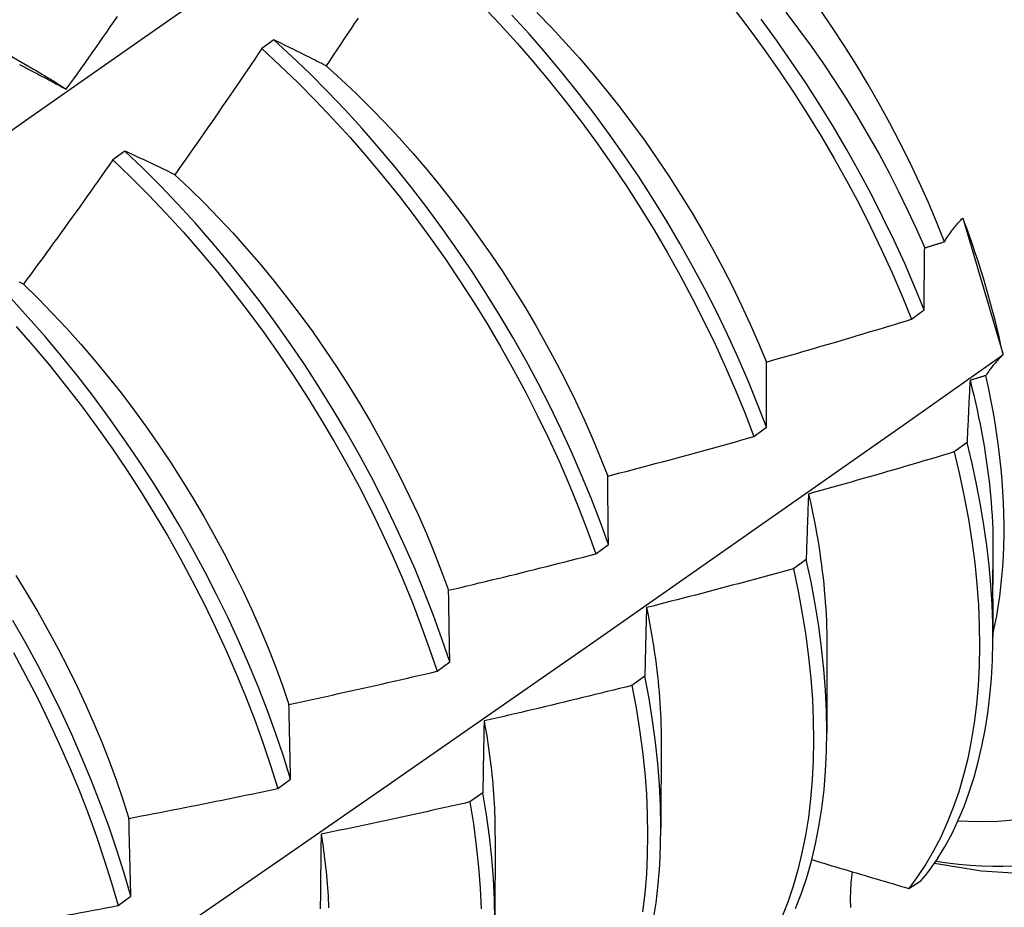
# Model space of a CAD drawing. Header units: inches. Extents: x 11 to 247, y 21 to 122.
# Tile 56 of 60: x 223.366 to 223.572, y 98.307 to 98.493. Entities that reach past the tile are written whole.
import ezdxf

# ---------------------------------------------------------------- set-up
doc = ezdxf.new("R2010")
doc.units = ezdxf.units.IN
doc.header["$MEASUREMENT"] = 0
doc.layers.add('Visible Edges(ANSI)', color=7, linetype='Continuous', lineweight=25)

msp = doc.modelspace()

# ---------------------------------------------------------------- linework, layer by layer
at = {"layer": 'Visible Edges(ANSI)'}
for p, q in [((223.35291, 98.49199), (223.36888, 98.48275)), ((223.41922, 98.48891), (223.41673, 98.48705)), ((223.38801, 98.46559), (223.38551, 98.46372)), ((223.56365, 98.45153), (223.56381, 98.45133)), ((223.56381, 98.45133), (223.57207, 98.42316)), ((223.55295, 98.43033), (223.55559, 98.4323)), ((223.57207, 98.42316), (223.57207, 98.42284)), ((223.5199, 98.40572), (223.52255, 98.40769)), ((223.56461, 98.40446), (223.56191, 98.4025)), ((223.48674, 98.38112), (223.48939, 98.38309)), ((223.57002, 98.38216), (223.57001, 98.37614)), ((223.53088, 98.37996), (223.52817, 98.378)), ((223.57001, 98.37165), (223.57, 98.3637)), ((223.53522, 98.36212), (223.5352, 98.34366)), ((223.45347, 98.35652), (223.45613, 98.35849)), ((223.49703, 98.3555), (223.49432, 98.35354)), ((223.50043, 98.34208), (223.5004, 98.32362)), ((223.42008, 98.33195), (223.42276, 98.33391)), ((223.46306, 98.33107), (223.46034, 98.32912)), ((223.46563, 98.32204), (223.4656, 98.30359)), ((223.55236, 98.311), (223.55492, 98.31256)), ((223.38659, 98.30739), (223.38927, 98.30935))]:
    msp.add_line(p, q, dxfattribs=at)
at = {"layer": 'Visible Edges(ANSI)', "flags": 128}
for points in [[(223.34527, 98.45659), (223.36835, 98.47282), (223.39142, 98.48899), (223.41448, 98.5051), (223.43754, 98.52116), (223.46059, 98.53715), (223.48364, 98.55308)], [(223.46301, 98.49602), (223.46666, 98.49217), (223.47024, 98.48822), (223.47376, 98.48418), (223.4772, 98.48004), (223.48057, 98.47581), (223.48387, 98.4715), (223.48708, 98.46712), (223.49021, 98.46266), (223.49325, 98.45814), (223.4962, 98.45356), (223.49905, 98.44892), (223.5018, 98.44424), (223.50445, 98.43951), (223.50699, 98.43474), (223.50943, 98.42995), (223.51176, 98.42513), (223.51397, 98.42029), (223.51606, 98.41544), (223.51804, 98.41058), (223.5199, 98.40572)], [(223.51557, 98.4956), (223.51886, 98.49128), (223.52207, 98.48689), (223.52519, 98.48243), (223.52823, 98.47791), (223.53117, 98.47332), (223.53401, 98.46868), (223.53676, 98.464), (223.5394, 98.45926), (223.54194, 98.4545), (223.54437, 98.4497), (223.54669, 98.44488), (223.54889, 98.44004), (223.55098, 98.43519), (223.55295, 98.43033)], [(223.55987, 98.44657), (223.55819, 98.45075), (223.55642, 98.45493), (223.55455, 98.45908), (223.55258, 98.46323), (223.55053, 98.46735), (223.54839, 98.47144), (223.54616, 98.47551), (223.54385, 98.47954), (223.54145, 98.48354), (223.53896, 98.4875), (223.53641, 98.49141), (223.53378, 98.49525)], [(223.37573, 98.47853), (223.3765, 98.47961), (223.37727, 98.4807), (223.37804, 98.48179), (223.37881, 98.48287), (223.37958, 98.48396), (223.38035, 98.48505), (223.38112, 98.48614), (223.38189, 98.48723), (223.38266, 98.48832), (223.38342, 98.48941), (223.38419, 98.4905), (223.38495, 98.49159), (223.38571, 98.49268), (223.38648, 98.49377)], [(223.43691, 98.49347), (223.43617, 98.49236), (223.43543, 98.49124), (223.43469, 98.49013), (223.43394, 98.48901), (223.4332, 98.4879), (223.43246, 98.48679), (223.43171, 98.48568), (223.43097, 98.48456), (223.43022, 98.48345)], [(223.52255, 98.40769), (223.52068, 98.41255), (223.51869, 98.41741), (223.51659, 98.42226), (223.51437, 98.42709), (223.51203, 98.43191), (223.50959, 98.43671), (223.50704, 98.44147), (223.50438, 98.44619), (223.50162, 98.45087), (223.49876, 98.45551), (223.49581, 98.46009), (223.49276, 98.4646), (223.48963, 98.46905), (223.48641, 98.47343), (223.48311, 98.47774), (223.47973, 98.48196), (223.47628, 98.48609), (223.47276, 98.49013), (223.46917, 98.49407)], [(223.47441, 98.49461), (223.47743, 98.4915), (223.48041, 98.4883), (223.48333, 98.48503), (223.4862, 98.48168), (223.48902, 98.47826), (223.49177, 98.47478), (223.49446, 98.47123), (223.49708, 98.46762), (223.49964, 98.46396), (223.50212, 98.46025), (223.50453, 98.45649), (223.50686, 98.45269), (223.50911, 98.44885), (223.51129, 98.44498), (223.51338, 98.44109), (223.51538, 98.43717), (223.5173, 98.43323), (223.51914, 98.42928), (223.52088, 98.42532), (223.52252, 98.42135)], [(223.55559, 98.4323), (223.55361, 98.43716), (223.55152, 98.44201), (223.5493, 98.44685), (223.54697, 98.45167), (223.54454, 98.45646), (223.54199, 98.46123), (223.53934, 98.46595), (223.53658, 98.47064), (223.53373, 98.47527), (223.53078, 98.47985), (223.52774, 98.48438), (223.52461, 98.48883), (223.5214, 98.49321)], [(223.52659, 98.4947), (223.52928, 98.49115), (223.53191, 98.48754), (223.53447, 98.48388), (223.53696, 98.48018), (223.53937, 98.47642), (223.54171, 98.47263), (223.54396, 98.4688), (223.54614, 98.46493), (223.54823, 98.46104), (223.55023, 98.45712), (223.55214, 98.45319), (223.55397, 98.44924), (223.55571, 98.44528)], [(223.43022, 98.48345), (223.42975, 98.48369), (223.42929, 98.48393), (223.42882, 98.48416), (223.42835, 98.48439), (223.42789, 98.48463), (223.42743, 98.48486), (223.42696, 98.48509), (223.4265, 98.48532), (223.42604, 98.48555), (223.42558, 98.48578), (223.42512, 98.48601), (223.42466, 98.48624), (223.4242, 98.48646), (223.42375, 98.48669), (223.42329, 98.48692), (223.42283, 98.48714), (223.42238, 98.48736), (223.42193, 98.48759), (223.42147, 98.48781), (223.42102, 98.48803), (223.42057, 98.48825), (223.42012, 98.48847), (223.41967, 98.48869), (223.41922, 98.48891)], [(223.48939, 98.38309), (223.48764, 98.38794), (223.48577, 98.3928), (223.48377, 98.39766), (223.48166, 98.40251), (223.47943, 98.40734), (223.47709, 98.41216), (223.47464, 98.41695), (223.47208, 98.42171), (223.46942, 98.42643), (223.46665, 98.43111), (223.46379, 98.43574), (223.46083, 98.44032), (223.45778, 98.44483), (223.45464, 98.44928), (223.45142, 98.45365), (223.44811, 98.45795), (223.44473, 98.46216), (223.44127, 98.46629), (223.43775, 98.47032), (223.43415, 98.47426), (223.4305, 98.47809), (223.42679, 98.48181), (223.42303, 98.48542), (223.41922, 98.48891)], [(223.41673, 98.48705), (223.41598, 98.48594), (223.41523, 98.48484), (223.41448, 98.48373), (223.41372, 98.48262), (223.41297, 98.48152), (223.41222, 98.48041), (223.41146, 98.47931), (223.41071, 98.4782), (223.40995, 98.4771), (223.40919, 98.476), (223.40844, 98.47489), (223.40768, 98.47379), (223.40692, 98.47269), (223.40616, 98.47159), (223.4054, 98.47049), (223.40463, 98.46939), (223.40387, 98.46829), (223.40311, 98.46719), (223.40234, 98.4661), (223.40158, 98.465), (223.40081, 98.4639), (223.40005, 98.46281), (223.39928, 98.46171), (223.39851, 98.46062)], [(223.41673, 98.48705), (223.42053, 98.48355), (223.42429, 98.47993), (223.428, 98.4762), (223.43164, 98.47236), (223.43523, 98.46842), (223.43875, 98.46438), (223.4422, 98.46025), (223.44558, 98.45603), (223.44888, 98.45172), (223.4521, 98.44734), (223.45523, 98.44289), (223.45827, 98.43837), (223.46123, 98.43379), (223.46408, 98.42916), (223.46684, 98.42448), (223.4695, 98.41975), (223.47205, 98.41499), (223.47449, 98.41019), (223.47682, 98.40538), (223.47904, 98.40054), (223.48114, 98.39569), (223.48313, 98.39083), (223.485, 98.38597), (223.48674, 98.38112)], [(223.36592, 98.48372), (223.36634, 98.48351), (223.36675, 98.48329), (223.36717, 98.48307), (223.36759, 98.48285), (223.36802, 98.48263), (223.36844, 98.48241), (223.36886, 98.48219), (223.36928, 98.48197), (223.36971, 98.48174), (223.37013, 98.48152), (223.37056, 98.48129), (223.37098, 98.48107), (223.37141, 98.48084), (223.37184, 98.48062), (223.37227, 98.48039), (223.3727, 98.48016), (223.37313, 98.47993), (223.37356, 98.4797), (223.37399, 98.47946), (223.37442, 98.47923), (223.37486, 98.479), (223.37529, 98.47876), (223.37573, 98.47853)], [(223.36888, 98.48274), (223.36917, 98.48258), (223.36945, 98.48241), (223.36974, 98.48224), (223.37002, 98.48207), (223.37031, 98.4819), (223.3706, 98.48173), (223.37088, 98.48156), (223.37117, 98.48139), (223.37145, 98.48122), (223.37174, 98.48105), (223.37202, 98.48087), (223.37231, 98.4807), (223.37259, 98.48052), (223.37288, 98.48034), (223.37316, 98.48017), (223.37345, 98.47999), (223.37373, 98.47981), (223.37402, 98.47963), (223.3743, 98.47945), (223.37459, 98.47927), (223.37487, 98.47908), (223.37516, 98.4789), (223.37544, 98.47871), (223.37573, 98.47853)], [(223.43022, 98.48345), (223.43337, 98.48061), (223.43647, 98.47767), (223.43954, 98.47464), (223.44256, 98.47152), (223.44553, 98.46832), (223.44845, 98.46504), (223.45131, 98.46169), (223.45412, 98.45827), (223.45687, 98.45477), (223.45956, 98.45122), (223.46218, 98.44761), (223.46474, 98.44395), (223.46723, 98.44024), (223.46964, 98.43648), (223.47198, 98.43268), (223.47424, 98.42885), (223.47643, 98.42498), (223.47853, 98.42109), (223.48054, 98.41718), (223.48247, 98.41325), (223.4843, 98.4093), (223.48605, 98.40535), (223.48769, 98.40139), (223.48925, 98.39742)], [(223.39851, 98.46062), (223.39806, 98.46084), (223.39762, 98.46105), (223.39717, 98.46127), (223.39673, 98.46148), (223.39628, 98.46169), (223.39584, 98.4619), (223.3954, 98.46212), (223.39496, 98.46233), (223.39452, 98.46254), (223.39408, 98.46275), (223.39364, 98.46295), (223.3932, 98.46316), (223.39276, 98.46337), (223.39233, 98.46357), (223.39189, 98.46378), (223.39146, 98.46398), (223.39102, 98.46419), (223.39059, 98.46439), (223.39016, 98.46459), (223.38973, 98.46479), (223.3893, 98.465), (223.38887, 98.46519), (223.38844, 98.46539), (223.38801, 98.46559)], [(223.45613, 98.35849), (223.4545, 98.36333), (223.45274, 98.36819), (223.45086, 98.37305), (223.44885, 98.3779), (223.44673, 98.38275), (223.4445, 98.38759), (223.44215, 98.3924), (223.43969, 98.39719), (223.43713, 98.40195), (223.43446, 98.40667), (223.43169, 98.41135), (223.42882, 98.41597), (223.42585, 98.42055), (223.4228, 98.42506), (223.41965, 98.4295), (223.41642, 98.43387), (223.41311, 98.43816), (223.40973, 98.44237), (223.40627, 98.44649), (223.40274, 98.45052), (223.39914, 98.45445), (223.39549, 98.45827), (223.39177, 98.46199), (223.38801, 98.46559)], [(223.38551, 98.46372), (223.38474, 98.46263), (223.38397, 98.46154), (223.38319, 98.46045), (223.38242, 98.45936), (223.38164, 98.45827), (223.38087, 98.45718), (223.38009, 98.45609), (223.37931, 98.45501), (223.37853, 98.45392), (223.37776, 98.45283), (223.37698, 98.45175), (223.37619, 98.45066), (223.37541, 98.44958), (223.37463, 98.4485), (223.37385, 98.44741), (223.37306, 98.44633), (223.37228, 98.44525), (223.37149, 98.44417), (223.37071, 98.44309), (223.36992, 98.44201), (223.36913, 98.44093), (223.36834, 98.43985), (223.36755, 98.43877), (223.36676, 98.4377)], [(223.38551, 98.46372), (223.38927, 98.46011), (223.39298, 98.45639), (223.39663, 98.45255), (223.40022, 98.44862), (223.40374, 98.44458), (223.4072, 98.44046), (223.41058, 98.43624), (223.41389, 98.43194), (223.41711, 98.42756), (223.42025, 98.42312), (223.4233, 98.4186), (223.42625, 98.41403), (223.42912, 98.40939), (223.43188, 98.40472), (223.43454, 98.39999), (223.4371, 98.39523), (223.43955, 98.39044), (223.44189, 98.38562), (223.44411, 98.38079), (223.44622, 98.37594), (223.44822, 98.37108), (223.45009, 98.36622), (223.45184, 98.36137), (223.45347, 98.35652)], [(223.39851, 98.46062), (223.40162, 98.45768), (223.40469, 98.45465), (223.40771, 98.45153), (223.41069, 98.44834), (223.41361, 98.44506), (223.41649, 98.44171), (223.4193, 98.4383), (223.42206, 98.43481), (223.42476, 98.43127), (223.42739, 98.42766), (223.42995, 98.42401), (223.43244, 98.4203), (223.43486, 98.41655), (223.43719, 98.41275), (223.43945, 98.40892), (223.44163, 98.40506), (223.44372, 98.40116), (223.44573, 98.39724), (223.44765, 98.39331), (223.44948, 98.38936), (223.45122, 98.3854), (223.45286, 98.38143), (223.45442, 98.37746), (223.45588, 98.3735)], [(223.55987, 98.44657), (223.55998, 98.44677), (223.5601, 98.44697), (223.56022, 98.44717), (223.56035, 98.44738), (223.56048, 98.44758), (223.56061, 98.44778), (223.56075, 98.44799), (223.56089, 98.44819), (223.56103, 98.4484), (223.56118, 98.4486), (223.56133, 98.44881), (223.56149, 98.44901), (223.56165, 98.44922), (223.56181, 98.44943), (223.56198, 98.44964), (223.56215, 98.44985), (223.56232, 98.45005), (223.5625, 98.45026), (223.56269, 98.45047), (223.56287, 98.45068), (223.56306, 98.45089), (223.56326, 98.45111), (223.56345, 98.45132), (223.56365, 98.45153)], [(223.55571, 98.44528), (223.55588, 98.44534), (223.55605, 98.44539), (223.55623, 98.44544), (223.5564, 98.4455), (223.55657, 98.44555), (223.55675, 98.4456), (223.55692, 98.44566), (223.55709, 98.44571), (223.55727, 98.44576), (223.55744, 98.44582), (223.55762, 98.44587), (223.55779, 98.44593), (223.55796, 98.44598), (223.55814, 98.44603), (223.55831, 98.44609), (223.55848, 98.44614), (223.55866, 98.44619), (223.55883, 98.44625), (223.559, 98.4463), (223.55918, 98.44636), (223.55935, 98.44641), (223.55952, 98.44646), (223.5597, 98.44652), (223.55987, 98.44657)], [(223.55559, 98.4323), (223.5556, 98.43285), (223.5556, 98.43341), (223.5556, 98.43396), (223.55561, 98.43451), (223.55561, 98.43506), (223.55561, 98.4356), (223.55562, 98.43615), (223.55562, 98.4367), (223.55562, 98.43724), (223.55563, 98.43779), (223.55563, 98.43833), (223.55564, 98.43887), (223.55564, 98.43941), (223.55565, 98.43995), (223.55565, 98.44049), (223.55566, 98.44102), (223.55566, 98.44156), (223.55567, 98.4421), (223.55568, 98.44263), (223.55568, 98.44316), (223.55569, 98.44369), (223.55569, 98.44422), (223.5557, 98.44475), (223.55571, 98.44528)], [(223.36676, 98.4377), (223.36634, 98.43789), (223.36591, 98.43809)], [(223.36676, 98.4377), (223.36983, 98.43467), (223.37286, 98.43156), (223.37584, 98.42837), (223.37876, 98.4251), (223.38164, 98.42176), (223.38445, 98.41834), (223.3872, 98.41486), (223.38989, 98.41131), (223.39252, 98.4077), (223.39507, 98.40404), (223.39756, 98.40033), (223.39997, 98.39657), (223.40231, 98.39277), (223.40457, 98.38894), (223.40675, 98.38507), (223.40884, 98.38118), (223.41086, 98.37726), (223.41279, 98.37332), (223.41462, 98.36937), (223.41637, 98.36542), (223.41803, 98.36145), (223.41959, 98.35749), (223.42105, 98.35353), (223.42242, 98.34958)], [(223.42276, 98.33391), (223.42124, 98.33874), (223.4196, 98.34358), (223.41783, 98.34844), (223.41594, 98.3533), (223.41393, 98.35815), (223.41181, 98.363), (223.40957, 98.36784), (223.40721, 98.37265), (223.40475, 98.37744), (223.40218, 98.38219), (223.3995, 98.38691), (223.39672, 98.39159), (223.39385, 98.39621), (223.39088, 98.40078), (223.38781, 98.40528), (223.38467, 98.40972), (223.38143, 98.41409), (223.37812, 98.41838), (223.37472, 98.42258), (223.37126, 98.4267), (223.36773, 98.43072), (223.36413, 98.43464)], [(223.52252, 98.42135), (223.52379, 98.42172), (223.52507, 98.42208), (223.52634, 98.42244), (223.52761, 98.42281), (223.52888, 98.42317), (223.53015, 98.42354), (223.53142, 98.42391), (223.53269, 98.42428), (223.53396, 98.42465), (223.53523, 98.42502), (223.5365, 98.42539), (223.53776, 98.42576), (223.53903, 98.42614), (223.5403, 98.42651), (223.54157, 98.42689), (223.54283, 98.42727), (223.5441, 98.42765), (223.54537, 98.42803), (223.54663, 98.42841), (223.5479, 98.42879), (223.54916, 98.42917), (223.55043, 98.42956), (223.55169, 98.42994), (223.55295, 98.43033)], [(223.36521, 98.42881), (223.36874, 98.42479), (223.3722, 98.42066), (223.37558, 98.41645), (223.37889, 98.41216), (223.38212, 98.40779), (223.38526, 98.40334), (223.38832, 98.39883), (223.39128, 98.39426), (223.39415, 98.38963), (223.39692, 98.38496), (223.39959, 98.38023), (223.40215, 98.37548), (223.40461, 98.37069), (223.40695, 98.36587), (223.40919, 98.36103), (223.4113, 98.35618), (223.4133, 98.35133), (223.41518, 98.34647), (223.41694, 98.34162), (223.41857, 98.33677), (223.42008, 98.33195)], [(223.35651, 98.27298), (223.37825, 98.28789), (223.39994, 98.30282), (223.4216, 98.31777), (223.44321, 98.33274), (223.46479, 98.34772), (223.48632, 98.36272), (223.50782, 98.37773), (223.52927, 98.39276), (223.55069, 98.40779), (223.57207, 98.42284)], [(223.57207, 98.42284), (223.57189, 98.42266), (223.57171, 98.42248), (223.57154, 98.42229), (223.57136, 98.42211), (223.5712, 98.42193), (223.57103, 98.42174), (223.57087, 98.42156), (223.57071, 98.42138), (223.57055, 98.4212), (223.57039, 98.42102), (223.57024, 98.42084), (223.57009, 98.42066), (223.56995, 98.42048), (223.5698, 98.4203), (223.56966, 98.42012), (223.56953, 98.41994), (223.56939, 98.41976), (223.56926, 98.41958), (223.56913, 98.4194), (223.569, 98.41923), (223.56888, 98.41905), (223.56876, 98.41887), (223.56864, 98.4187), (223.56853, 98.41852)], [(223.52255, 98.40769), (223.52255, 98.40827), (223.52254, 98.40885), (223.52254, 98.40943), (223.52254, 98.41001), (223.52254, 98.41059), (223.52253, 98.41117), (223.52253, 98.41174), (223.52253, 98.41231), (223.52253, 98.41289), (223.52253, 98.41346), (223.52253, 98.41403), (223.52253, 98.4146), (223.52252, 98.41517), (223.52252, 98.41574), (223.52252, 98.4163), (223.52252, 98.41687), (223.52252, 98.41743), (223.52252, 98.418), (223.52252, 98.41856), (223.52252, 98.41912), (223.52252, 98.41968), (223.52252, 98.42024), (223.52252, 98.4208), (223.52252, 98.42135)], [(223.56522, 98.41752), (223.56519, 98.41698), (223.56517, 98.41645), (223.56514, 98.41592), (223.56511, 98.41538), (223.56508, 98.41485), (223.56505, 98.41431), (223.56503, 98.41377), (223.565, 98.41323), (223.56497, 98.41269), (223.56495, 98.41215), (223.56492, 98.41161), (223.5649, 98.41107), (223.56487, 98.41052), (223.56484, 98.40998), (223.56482, 98.40943), (223.5648, 98.40888), (223.56477, 98.40833), (223.56475, 98.40778), (223.56472, 98.40723), (223.5647, 98.40668), (223.56468, 98.40613), (223.56465, 98.40558), (223.56463, 98.40502), (223.56461, 98.40446)], [(223.56853, 98.41852), (223.56839, 98.41848), (223.56826, 98.41844), (223.56812, 98.41839), (223.56798, 98.41835), (223.56784, 98.41831), (223.5677, 98.41827), (223.56757, 98.41823), (223.56743, 98.41818), (223.56729, 98.41814), (223.56715, 98.4181), (223.56701, 98.41806), (223.56688, 98.41802), (223.56674, 98.41798), (223.5666, 98.41793), (223.56646, 98.41789), (223.56633, 98.41785), (223.56619, 98.41781), (223.56605, 98.41777), (223.56591, 98.41772), (223.56577, 98.41768), (223.56564, 98.41764), (223.5655, 98.4176), (223.56536, 98.41756), (223.56522, 98.41752)], [(223.56522, 98.41752), (223.56561, 98.41597), (223.56599, 98.41442), (223.56635, 98.41288), (223.56669, 98.41134), (223.56702, 98.40981), (223.56733, 98.40829), (223.56762, 98.40677), (223.5679, 98.40526), (223.56816, 98.40375), (223.56841, 98.40225), (223.56863, 98.40076), (223.56884, 98.39928), (223.56904, 98.3978), (223.56921, 98.39634), (223.56937, 98.39488), (223.56951, 98.39343), (223.56964, 98.39198), (223.56975, 98.39055), (223.56984, 98.38913), (223.56991, 98.38772), (223.56997, 98.38631), (223.57, 98.38492), (223.57003, 98.38354), (223.57003, 98.38217)], [(223.57, 98.36423), (223.57043, 98.36616), (223.57081, 98.36812), (223.57115, 98.37012), (223.57145, 98.37215), (223.57171, 98.37422), (223.57192, 98.37632), (223.5721, 98.37845), (223.57223, 98.38061), (223.57232, 98.3828), (223.57236, 98.38502), (223.57237, 98.38728), (223.57233, 98.38955), (223.57224, 98.39186), (223.57212, 98.39419), (223.57195, 98.39654), (223.57174, 98.39892), (223.57148, 98.40131), (223.57119, 98.40372), (223.57085, 98.40615), (223.57047, 98.40859), (223.57005, 98.41105), (223.56958, 98.41353), (223.56908, 98.41602), (223.56853, 98.41852)], [(223.48925, 98.39742), (223.49053, 98.39776), (223.49181, 98.39809), (223.49309, 98.39843), (223.49437, 98.39876), (223.49565, 98.3991), (223.49693, 98.39944), (223.49821, 98.39978), (223.49949, 98.40012), (223.50076, 98.40046), (223.50204, 98.40081), (223.50332, 98.40115), (223.5046, 98.4015), (223.50588, 98.40184), (223.50715, 98.40219), (223.50843, 98.40254), (223.5097, 98.40289), (223.51098, 98.40324), (223.51226, 98.40359), (223.51353, 98.40394), (223.51481, 98.4043), (223.51608, 98.40465), (223.51735, 98.40501), (223.51863, 98.40536), (223.5199, 98.40572)], [(223.5585, 98.31733), (223.56003, 98.31987), (223.56144, 98.32253), (223.56276, 98.3253), (223.56397, 98.32819), (223.56507, 98.33119), (223.56606, 98.3343), (223.56695, 98.33751), (223.56772, 98.34083), (223.56838, 98.34424), (223.56893, 98.34775), (223.56937, 98.35134), (223.56969, 98.35503), (223.5699, 98.3588), (223.56999, 98.36264), (223.56997, 98.36656), (223.56984, 98.37055), (223.56958, 98.37461), (223.56921, 98.37872), (223.56873, 98.3829), (223.56813, 98.38712), (223.56742, 98.3914), (223.5666, 98.39572), (223.56566, 98.40007), (223.56461, 98.40446)], [(223.56191, 98.4025), (223.56064, 98.40212), (223.55937, 98.40174), (223.5581, 98.40136), (223.55683, 98.40099), (223.55556, 98.40061), (223.55429, 98.40024), (223.55302, 98.39986), (223.55175, 98.39949), (223.55048, 98.39912), (223.54921, 98.39875), (223.54793, 98.39838), (223.54666, 98.39801), (223.54539, 98.39764), (223.54411, 98.39728), (223.54284, 98.39691), (223.54156, 98.39655), (223.54029, 98.39619), (223.53901, 98.39583), (223.53774, 98.39547), (223.53646, 98.39511), (223.53519, 98.39475), (223.53391, 98.39439), (223.53263, 98.39404), (223.53136, 98.39368)], [(223.56191, 98.4025), (223.56303, 98.39776), (223.56402, 98.39306), (223.56488, 98.38841), (223.56561, 98.38381), (223.5662, 98.37927), (223.56665, 98.37479), (223.56697, 98.37038), (223.56716, 98.36605), (223.56721, 98.36179), (223.56713, 98.35763), (223.56692, 98.35355), (223.56657, 98.34957), (223.56609, 98.34569), (223.56547, 98.34192), (223.56473, 98.33826), (223.56385, 98.33471), (223.56285, 98.33128), (223.56171, 98.32798), (223.56046, 98.32481), (223.55908, 98.32177), (223.55757, 98.31886), (223.55595, 98.3161), (223.55421, 98.31348), (223.55236, 98.311)], [(223.55778, 98.31629), (223.56761, 98.31471), (223.5776, 98.31405), (223.58766, 98.3144), (223.59769, 98.31582), (223.60757, 98.31838), (223.61713, 98.32213), (223.62621, 98.32701), (223.63463, 98.33292), (223.64223, 98.33978), (223.64894, 98.34742), (223.65474, 98.3557), (223.65962, 98.36446), (223.6636, 98.3736), (223.66675, 98.38304), (223.6691, 98.39273), (223.67072, 98.4026)], [(223.48939, 98.38309), (223.48939, 98.3837), (223.48938, 98.3843), (223.48937, 98.38491), (223.48937, 98.38552), (223.48936, 98.38612), (223.48935, 98.38673), (223.48934, 98.38733), (223.48934, 98.38793), (223.48933, 98.38854), (223.48932, 98.38914), (223.48932, 98.38974), (223.48931, 98.39033), (223.48931, 98.39093), (223.4893, 98.39153), (223.48929, 98.39212), (223.48929, 98.39271), (223.48928, 98.39331), (223.48928, 98.3939), (223.48927, 98.39449), (223.48927, 98.39508), (223.48926, 98.39567), (223.48926, 98.39625), (223.48925, 98.39684), (223.48925, 98.39742)], [(223.53136, 98.39368), (223.53133, 98.39312), (223.53131, 98.39256), (223.53129, 98.392), (223.53127, 98.39144), (223.53124, 98.39087), (223.53122, 98.39031), (223.5312, 98.38974), (223.53118, 98.38918), (223.53116, 98.38861), (223.53114, 98.38804), (223.53112, 98.38747), (223.5311, 98.3869), (223.53108, 98.38633), (223.53106, 98.38575), (223.53104, 98.38518), (223.53102, 98.3846), (223.531, 98.38403), (223.53098, 98.38345), (223.53096, 98.38287), (223.53095, 98.38229), (223.53093, 98.38171), (223.53091, 98.38113), (223.53089, 98.38055), (223.53088, 98.37996)], [(223.53136, 98.39368), (223.53167, 98.3923), (223.53197, 98.39093), (223.53226, 98.38955), (223.53254, 98.38819), (223.5328, 98.38683), (223.53305, 98.38547), (223.53328, 98.38412), (223.5335, 98.38277), (223.53371, 98.38143), (223.5339, 98.3801), (223.53408, 98.37877), (223.53425, 98.37745), (223.5344, 98.37614), (223.53454, 98.37483), (223.53466, 98.37352), (223.53477, 98.37223), (223.53487, 98.37094), (223.53496, 98.36966), (223.53503, 98.36839), (223.53509, 98.36712), (223.53513, 98.36587), (223.53516, 98.36462), (223.53518, 98.36338), (223.53518, 98.36214)], [(223.45588, 98.3735), (223.45717, 98.37381), (223.45846, 98.37411), (223.45975, 98.37442), (223.46103, 98.37473), (223.46232, 98.37504), (223.46361, 98.37535), (223.4649, 98.37566), (223.46618, 98.37597), (223.46747, 98.37628), (223.46876, 98.3766), (223.47004, 98.37691), (223.47133, 98.37723), (223.47262, 98.37755), (223.4739, 98.37787), (223.47519, 98.37819), (223.47647, 98.37851), (223.47776, 98.37883), (223.47904, 98.37916), (223.48032, 98.37948), (223.48161, 98.37981), (223.48289, 98.38013), (223.48417, 98.38046), (223.48546, 98.38079), (223.48674, 98.38112)], [(223.52862, 98.30679), (223.52986, 98.30998), (223.53097, 98.3133), (223.53196, 98.31674), (223.53282, 98.32031), (223.53355, 98.32398), (223.53414, 98.32777), (223.53461, 98.33166), (223.53494, 98.33566), (223.53514, 98.33975), (223.5352, 98.34392), (223.53513, 98.34819), (223.53492, 98.35253), (223.53458, 98.35695), (223.53411, 98.36144), (223.5335, 98.36599), (223.53276, 98.3706), (223.53188, 98.37526), (223.53088, 98.37996)], [(223.52817, 98.378), (223.52689, 98.37765), (223.52561, 98.3773), (223.52434, 98.37695), (223.52306, 98.3766), (223.52178, 98.37626), (223.5205, 98.37591), (223.51921, 98.37557), (223.51793, 98.37522), (223.51665, 98.37488), (223.51537, 98.37454), (223.51409, 98.3742), (223.51281, 98.37386), (223.51152, 98.37352), (223.51024, 98.37318), (223.50896, 98.37285), (223.50767, 98.37251), (223.50639, 98.37218), (223.5051, 98.37185), (223.50382, 98.37152), (223.50253, 98.37119), (223.50125, 98.37086), (223.49996, 98.37053), (223.49868, 98.3702), (223.49739, 98.36988)], [(223.52817, 98.378), (223.52917, 98.3733), (223.53004, 98.36865), (223.53077, 98.36404), (223.53137, 98.3595), (223.53183, 98.35501), (223.53216, 98.3506), (223.53236, 98.34626), (223.53242, 98.342), (223.53234, 98.33783), (223.53214, 98.33375), (223.53179, 98.32976), (223.53132, 98.32588), (223.53071, 98.3221), (223.52998, 98.31843), (223.52911, 98.31488), (223.52811, 98.31144), (223.52699, 98.30813), (223.52574, 98.30495)], [(223.57001, 98.37165), (223.57001, 98.37218), (223.57001, 98.37273), (223.57, 98.37328), (223.57, 98.37384), (223.57, 98.37439), (223.56999, 98.37493), (223.56999, 98.37548), (223.56998, 98.37603), (223.56997, 98.37655), (223.56997, 98.37704), (223.56997, 98.37743), (223.56997, 98.37771), (223.56997, 98.37784), (223.56998, 98.37786), (223.56998, 98.3778), (223.56999, 98.37767), (223.57, 98.37748), (223.57, 98.37723), (223.57001, 98.37692), (223.57001, 98.37656), (223.57001, 98.37615), (223.57001, 98.37569), (223.57001, 98.37518), (223.56999, 98.37463)], [(223.36514, 98.37658), (223.36748, 98.37279), (223.36975, 98.36896), (223.37193, 98.3651), (223.37404, 98.36121), (223.37606, 98.3573), (223.37798, 98.35336), (223.37982, 98.34942), (223.38157, 98.34546), (223.38322, 98.3415), (223.38477, 98.33753), (223.38623, 98.33357), (223.38759, 98.32962), (223.38886, 98.32568)], [(223.45613, 98.35849), (223.45612, 98.35913), (223.45611, 98.35977), (223.4561, 98.3604), (223.45609, 98.36104), (223.45607, 98.36167), (223.45606, 98.3623), (223.45605, 98.36293), (223.45604, 98.36356), (223.45603, 98.36419), (223.45602, 98.36482), (223.45601, 98.36545), (223.456, 98.36607), (223.45599, 98.3667), (223.45598, 98.36732), (223.45597, 98.36794), (223.45596, 98.36857), (223.45595, 98.36919), (223.45594, 98.36981), (223.45593, 98.37042), (223.45592, 98.37104), (223.45591, 98.37166), (223.4559, 98.37227), (223.45589, 98.37289), (223.45588, 98.3735)], [(223.49739, 98.36988), (223.49737, 98.36929), (223.49736, 98.3687), (223.49734, 98.36811), (223.49732, 98.36752), (223.4973, 98.36693), (223.49729, 98.36634), (223.49727, 98.36574), (223.49726, 98.36515), (223.49724, 98.36455), (223.49722, 98.36396), (223.49721, 98.36336), (223.49719, 98.36276), (223.49718, 98.36216), (223.49716, 98.36156), (223.49715, 98.36096), (223.49714, 98.36036), (223.49712, 98.35975), (223.49711, 98.35915), (223.49709, 98.35854), (223.49708, 98.35793), (223.49707, 98.35733), (223.49705, 98.35672), (223.49704, 98.35611), (223.49703, 98.3555)], [(223.49739, 98.36988), (223.49764, 98.36866), (223.49788, 98.36745), (223.49811, 98.36625), (223.49832, 98.36505), (223.49853, 98.36385), (223.49873, 98.36265), (223.49891, 98.36146), (223.49909, 98.36028), (223.49925, 98.3591), (223.4994, 98.35793), (223.49955, 98.35676), (223.49968, 98.35559), (223.4998, 98.35443), (223.49992, 98.35328), (223.50002, 98.35213), (223.50011, 98.35099), (223.50019, 98.34985), (223.50026, 98.34872), (223.50031, 98.34759), (223.50036, 98.34648), (223.5004, 98.34536), (223.50043, 98.34426), (223.50044, 98.34316), (223.50045, 98.34207)], [(223.38927, 98.30935), (223.38787, 98.31416), (223.38635, 98.31899), (223.3847, 98.32383), (223.38292, 98.32869), (223.38103, 98.33355), (223.37901, 98.3384), (223.37688, 98.34325), (223.37463, 98.34808), (223.37227, 98.3529), (223.3698, 98.35768), (223.36722, 98.36244), (223.36454, 98.36715)], [(223.36464, 98.36048), (223.3672, 98.35572), (223.36967, 98.35093), (223.37202, 98.34612), (223.37426, 98.34128), (223.37638, 98.33643), (223.37839, 98.33158), (223.38028, 98.32672), (223.38204, 98.32186), (223.38368, 98.31702), (223.3852, 98.31219), (223.38659, 98.30739)], [(223.42242, 98.34958), (223.42371, 98.34986), (223.42501, 98.35014), (223.42631, 98.35042), (223.4276, 98.3507), (223.4289, 98.35098), (223.43019, 98.35126), (223.43149, 98.35154), (223.43278, 98.35183), (223.43408, 98.35211), (223.43537, 98.3524), (223.43667, 98.35269), (223.43796, 98.35298), (223.43926, 98.35327), (223.44055, 98.35356), (223.44184, 98.35385), (223.44313, 98.35414), (223.44443, 98.35444), (223.44572, 98.35473), (223.44701, 98.35503), (223.4483, 98.35532), (223.44959, 98.35562), (223.45088, 98.35592), (223.45218, 98.35622), (223.45347, 98.35652)], [(223.49879, 98.30417), (223.49938, 98.30796), (223.49983, 98.31186), (223.50016, 98.31586), (223.50035, 98.31995), (223.5004, 98.32414), (223.50032, 98.32841), (223.50011, 98.33275), (223.49976, 98.33718), (223.49928, 98.34167), (223.49866, 98.34622), (223.49791, 98.35083), (223.49703, 98.3555)], [(223.49432, 98.35354), (223.49303, 98.35322), (223.49174, 98.3529), (223.49045, 98.35258), (223.48916, 98.35226), (223.48787, 98.35194), (223.48659, 98.35162), (223.4853, 98.3513), (223.48401, 98.35099), (223.48272, 98.35068), (223.48142, 98.35036), (223.48013, 98.35005), (223.47884, 98.34974), (223.47755, 98.34943), (223.47626, 98.34912), (223.47497, 98.34882), (223.47368, 98.34851), (223.47238, 98.34821), (223.47109, 98.3479), (223.4698, 98.3476), (223.4685, 98.3473), (223.46721, 98.347), (223.46591, 98.3467), (223.46462, 98.3464), (223.46333, 98.34611)], [(223.49432, 98.35354), (223.49519, 98.34888), (223.49593, 98.34427), (223.49654, 98.33972), (223.49701, 98.33524), (223.49735, 98.33082), (223.49755, 98.32648), (223.49762, 98.32221), (223.49755, 98.31804), (223.49735, 98.31395), (223.49702, 98.30996), (223.49655, 98.30607)], [(223.42276, 98.33391), (223.42274, 98.33458), (223.42273, 98.33524), (223.42271, 98.3359), (223.4227, 98.33657), (223.42268, 98.33723), (223.42267, 98.33789), (223.42265, 98.33854), (223.42264, 98.3392), (223.42262, 98.33986), (223.42261, 98.34052), (223.4226, 98.34117), (223.42258, 98.34182), (223.42257, 98.34248), (223.42255, 98.34313), (223.42254, 98.34378), (223.42253, 98.34443), (223.42251, 98.34508), (223.4225, 98.34572), (223.42248, 98.34637), (223.42247, 98.34701), (223.42246, 98.34766), (223.42244, 98.3483), (223.42243, 98.34894), (223.42242, 98.34958)], [(223.46333, 98.34611), (223.46331, 98.34549), (223.4633, 98.34488), (223.46329, 98.34426), (223.46327, 98.34364), (223.46326, 98.34302), (223.46325, 98.3424), (223.46324, 98.34178), (223.46323, 98.34116), (223.46321, 98.34054), (223.4632, 98.33991), (223.46319, 98.33929), (223.46318, 98.33866), (223.46317, 98.33804), (223.46316, 98.33741), (223.46315, 98.33678), (223.46314, 98.33615), (223.46313, 98.33552), (223.46312, 98.33488), (223.46311, 98.33425), (223.4631, 98.33362), (223.46309, 98.33298), (223.46308, 98.33235), (223.46307, 98.33171), (223.46306, 98.33107)], [(223.46333, 98.34611), (223.46351, 98.34506), (223.4637, 98.34402), (223.46387, 98.34298), (223.46403, 98.34194), (223.46419, 98.34091), (223.46434, 98.33988), (223.46448, 98.33885), (223.46461, 98.33783), (223.46474, 98.33681), (223.46485, 98.3358), (223.46496, 98.33479), (223.46506, 98.33378), (223.46515, 98.33278), (223.46523, 98.33178), (223.46531, 98.33079), (223.46537, 98.3298), (223.46543, 98.32882), (223.46548, 98.32784), (223.46552, 98.32687), (223.46555, 98.3259), (223.46558, 98.32494), (223.46559, 98.32398), (223.4656, 98.32302), (223.4656, 98.32207)], [(223.38886, 98.32568), (223.39016, 98.32593), (223.39147, 98.32618), (223.39277, 98.32643), (223.39407, 98.32668), (223.39538, 98.32693), (223.39668, 98.32719), (223.39798, 98.32744), (223.39928, 98.3277), (223.40059, 98.32796), (223.40189, 98.32822), (223.40319, 98.32848), (223.40449, 98.32874), (223.40579, 98.329), (223.40709, 98.32926), (223.40839, 98.32952), (223.40969, 98.32979), (223.41099, 98.33005), (223.41229, 98.33032), (223.41359, 98.33059), (223.41489, 98.33086), (223.41619, 98.33113), (223.41749, 98.3314), (223.41878, 98.33167), (223.42008, 98.33195)], [(223.4656, 98.30435), (223.46552, 98.30862), (223.46529, 98.31298), (223.46494, 98.3174), (223.46445, 98.3219), (223.46382, 98.32645), (223.46306, 98.33107)], [(223.46034, 98.32912), (223.45905, 98.32882), (223.45775, 98.32853), (223.45645, 98.32824), (223.45516, 98.32795), (223.45386, 98.32766), (223.45256, 98.32737), (223.45126, 98.32708), (223.44997, 98.3268), (223.44867, 98.32651), (223.44737, 98.32623), (223.44607, 98.32595), (223.44477, 98.32567), (223.44347, 98.32538), (223.44217, 98.32511), (223.44087, 98.32483), (223.43957, 98.32455), (223.43827, 98.32427), (223.43697, 98.324), (223.43567, 98.32373), (223.43437, 98.32345), (223.43307, 98.32318), (223.43176, 98.32291), (223.43046, 98.32264), (223.42916, 98.32238)], [(223.46034, 98.32912), (223.46109, 98.32451), (223.4617, 98.31995), (223.46219, 98.31546), (223.46253, 98.31104), (223.46274, 98.30669)], [(223.38927, 98.30935), (223.38925, 98.31004), (223.38923, 98.31073), (223.38922, 98.31142), (223.3892, 98.31211), (223.38918, 98.3128), (223.38916, 98.31349), (223.38915, 98.31418), (223.38913, 98.31486), (223.38911, 98.31554), (223.3891, 98.31623), (223.38908, 98.31691), (223.38906, 98.31759), (223.38904, 98.31827), (223.38903, 98.31895), (223.38901, 98.31963), (223.38899, 98.3203), (223.38898, 98.32098), (223.38896, 98.32165), (223.38894, 98.32233), (223.38893, 98.323), (223.38891, 98.32367), (223.38889, 98.32434), (223.38888, 98.32501), (223.38886, 98.32568)], [(223.42916, 98.32238), (223.42915, 98.32173), (223.42914, 98.32109), (223.42913, 98.32045), (223.42912, 98.3198), (223.42911, 98.31916), (223.42911, 98.31851), (223.4291, 98.31786), (223.42909, 98.31721), (223.42908, 98.31656), (223.42907, 98.31591), (223.42907, 98.31526), (223.42906, 98.31461), (223.42905, 98.31395), (223.42905, 98.3133), (223.42904, 98.31264), (223.42903, 98.31198), (223.42902, 98.31133), (223.42902, 98.31067), (223.42901, 98.31001), (223.42901, 98.30934), (223.429, 98.30868), (223.42899, 98.30802), (223.42899, 98.30735), (223.42898, 98.30669)], [(223.42916, 98.32238), (223.4293, 98.32149), (223.42943, 98.32061), (223.42955, 98.31973), (223.42967, 98.31886), (223.42979, 98.31799), (223.42989, 98.31712), (223.43, 98.31625), (223.43009, 98.31539), (223.43018, 98.31453), (223.43027, 98.31367), (223.43034, 98.31281), (223.43042, 98.31196), (223.43048, 98.31111), (223.43054, 98.31027), (223.4306, 98.30943), (223.43065, 98.30859), (223.43069, 98.30775), (223.43073, 98.30692)], [(223.53204, 98.31703), (223.53288, 98.31677), (223.53372, 98.31652), (223.53457, 98.31627), (223.53541, 98.31601), (223.53626, 98.31576), (223.5371, 98.31551), (223.53795, 98.31526), (223.53879, 98.315), (223.53964, 98.31475), (223.54049, 98.3145), (223.54133, 98.31425), (223.54218, 98.314), (223.54303, 98.31375), (223.54387, 98.3135), (223.54472, 98.31325), (223.54557, 98.31299), (223.54642, 98.31274), (223.54726, 98.3125), (223.54811, 98.31225), (223.54896, 98.312), (223.54981, 98.31175), (223.55066, 98.3115), (223.55151, 98.31125), (223.55236, 98.311)], [(223.54053, 98.31449), (223.54045, 98.31392), (223.54038, 98.31336), (223.54032, 98.31279), (223.54026, 98.31222), (223.54022, 98.31164), (223.54018, 98.31107), (223.54015, 98.31049), (223.54013, 98.30991), (223.54012, 98.30934), (223.54012, 98.30875), (223.54012, 98.30817), (223.54014, 98.30759), (223.54016, 98.30701)], [(223.36568, 98.30359), (223.36699, 98.30382), (223.3683, 98.30405), (223.3696, 98.30428), (223.37091, 98.30451), (223.37222, 98.30475), (223.37353, 98.30498), (223.37483, 98.30522), (223.37614, 98.30545), (223.37745, 98.30569), (223.37875, 98.30593), (223.38006, 98.30617), (223.38136, 98.30641), (223.38267, 98.30665), (223.38398, 98.3069), (223.38528, 98.30714), (223.38659, 98.30739)]]:
    msp.add_lwpolyline(points, dxfattribs=at)
at = {"layer": 'Visible Edges(ANSI)'}
for centre, major_axis, start_param, end_param in [((223.51842, 98.46704), (0.08271, -0.14363), 5.844764, 9.936668), ((223.55461, 98.48788), (-0.08271, 0.14363), 3.792594, 5.632184), ((223.51842, 98.46704), (0.07761, -0.13476), 5.914128, 9.883691), ((223.48218, 98.44616), (0.06583, -0.11431), 1.057275, 1.292315), ((223.46274, 98.43497), (0.07761, -0.13476), 0.210557, 0.273469)]:
    msp.add_ellipse(centre, major_axis=major_axis, ratio=0.578093, start_param=start_param, end_param=end_param, dxfattribs=at)

doc.saveas('drawing.dxf')
